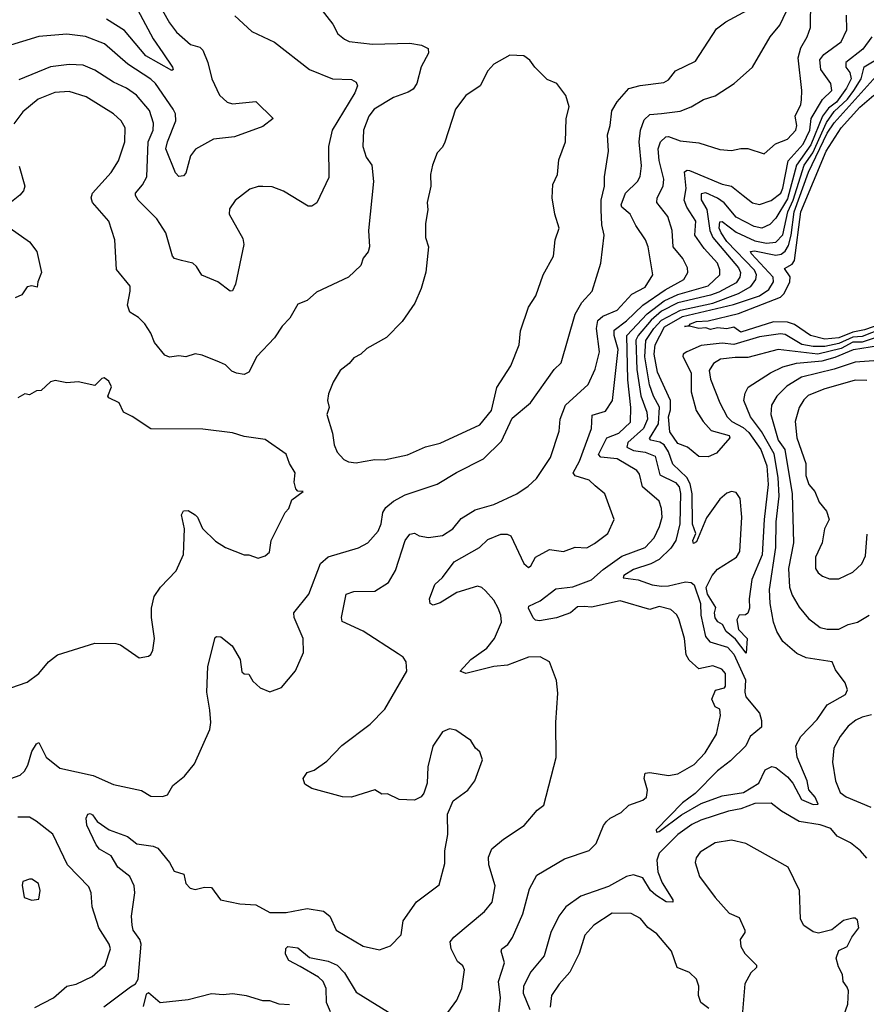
# Model space of a CAD drawing. Extents: x 1921360 to 2014538, y 768294 to 907744.
# Tile 215 of 256: x 1987323 to 1990953, y 810927 to 815149. Entities that reach past the tile are written whole.
import ezdxf

# ---------------------------------------------------------------- set-up
doc = ezdxf.new("R2010")
doc.units = 0

msp = doc.modelspace()

# ---------------------------------------------------------------- linework, layer by layer
at = {"layer": '0CON10XD'}
for points in [[(1987911.4, 815231.4), (1987964.8, 815134.8), (1987994.4, 815094.4), (1988055, 815041.5), (1988095, 815030.8), (1988108.5, 815018.5), (1988129.4, 814965), (1988146.8, 814895), (1988179.6, 814825), (1988211.9, 814795), (1988235, 814787.3), (1988335, 814797.5), (1988410, 814725), (1988365, 814690), (1988243.8, 814646.2), (1988153.7, 814636.3), (1988076.4, 814593.6), (1988055.3, 814564.7), (1988035, 814490.8), (1988025, 814478.6), (1988005, 814475.7), (1987991.2, 814491.2), (1987949.5, 814595), (1987955.8, 814625), (1987992.2, 814715), (1987990.5, 814745), (1987980.3, 814765), (1987905, 814874.7), (1987885, 814893.7), (1987787.1, 814957.1), (1987686.4, 815045), (1987605, 815077.1), (1987525, 815086.6), (1987405, 815076.8), (1987265, 815033.3)], [(1987794.4, 815255), (1987895, 815066.5), (1987936.7, 815006.7), (1987978.6, 814945), (1987981.2, 814935), (1987975, 814930), (1987863.5, 814993.5), (1987772, 815102), (1987695, 815151.3)], [(1989158.3, 810891.7), (1989197.1, 810945), (1989218.1, 810995), (1989229.4, 811075), (1989222.1, 811092.1), (1989200.5, 811110.5), (1989172.5, 811165), (1989168.9, 811195), (1989184.7, 811215.3), (1989315.3, 811324.7), (1989348.1, 811365), (1989361.1, 811435), (1989334.5, 811525.5), (1989332.5, 811557.5), (1989346.9, 811593.1), (1989397.5, 811635), (1989486.2, 811693.8), (1989541.3, 811758.7), (1989569.7, 811780.3), (1989623.5, 811985), (1989621.5, 812135), (1989630.5, 812260.5), (1989624.2, 812315), (1989594.2, 812395), (1989555, 812416.9), (1989504.6, 812415.4), (1989415, 812380.3), (1989355.3, 812374.7), (1989235.5, 812345.5), (1989211.2, 812355), (1989256.7, 812405), (1989326.1, 812453.8), (1989359.2, 812495), (1989388.7, 812565), (1989386.1, 812595), (1989374.8, 812624.8), (1989355, 812659.2), (1989320.1, 812700.1), (1989304.3, 812714.3), (1989285, 812720.3), (1989196.9, 812693.1), (1989125, 812648.1), (1989095, 812638.8), (1989083.3, 812645), (1989079.2, 812665), (1989103.4, 812726.6), (1989135, 812757.1), (1989185.4, 812824.6), (1989294.1, 812885.9), (1989330.1, 812919.9), (1989385, 812942.9), (1989412.7, 812942.7), (1989428.6, 812935), (1989485, 812816.7), (1989505, 812800), (1989515, 812806.7), (1989535, 812844.2), (1989595, 812876.7), (1989655, 812868.1), (1989705, 812886.7), (1989755, 812884.4), (1989787.8, 812902.2), (1989844, 812945), (1989871.2, 813005), (1989832, 813115), (1989790.4, 813150.4), (1989763.9, 813173.9), (1989705, 813192.5), (1989696, 813206), (1989722.6, 813255), (1989774.2, 813395), (1989776.8, 813453.2), (1989835, 813470.4), (1989863.9, 813516.1), (1989889.1, 813735), (1989871, 813795), (1989872.3, 813817.7), (1989925, 813857.3), (1989995.1, 813924.9), (1990090.2, 813989.8), (1990170.5, 814035), (1990188.2, 814065), (1990186.4, 814085), (1990166.2, 814125), (1990125.2, 814175.2), (1990120, 814245), (1990101.2, 814305), (1990054.5, 814365), (1990056.7, 814385), (1990082.4, 814435), (1990084.7, 814464.7), (1990064.1, 814545), (1990059.8, 814595), (1990069.7, 814625), (1990093.2, 814646.8), (1990105, 814647.8), (1990155, 814629.6), (1990235, 814620.8), (1990325, 814592.5), (1990375, 814587.7), (1990415, 814596.2), (1990445, 814595.5), (1990515, 814573.1), (1990563.5, 814616.5), (1990615, 814636.7), (1990651.1, 814675), (1990654.3, 814695), (1990647, 814735), (1990672.5, 814785), (1990675.4, 814805.4), (1990676.2, 814845), (1990660.9, 814985), (1990672, 815028), (1990699.3, 815075), (1990714.1, 815115), (1990715.2, 815234.8)], [(1987285, 811894.4), (1987325, 811908.6), (1987343.7, 811926.3), (1987358, 811952), (1987375, 812011.2), (1987395, 812043.8), (1987405, 812048.8), (1987436.3, 811986.3), (1987495, 811938.6), (1987637.7, 811907.7), (1987725, 811868.9), (1987845, 811842.9), (1987885, 811818.9), (1987935, 811817.3), (1987955.8, 811825), (1987980, 811865), (1988028.8, 811905), (1988072.1, 811957.9), (1988137.3, 812105), (1988142.5, 812135), (1988137.8, 812187.8), (1988125.3, 812265), (1988129.5, 812375), (1988160.9, 812499.1), (1988166.1, 812503.9), (1988185, 812502), (1988234.2, 812464.2), (1988268.1, 812405), (1988275, 812352.5), (1988285, 812343.3), (1988305, 812342.5), (1988322.5, 812312.5), (1988354.4, 812284.4), (1988395, 812267.1), (1988445.4, 812284.6), (1988505, 812357.1), (1988539.2, 812435), (1988538, 812495), (1988499.4, 812585), (1988497.5, 812605), (1988561.8, 812685), (1988613, 812817), (1988645, 812845.5), (1988775, 812883.5), (1988815, 812905.6), (1988859.2, 812955), (1988872.9, 812987.1), (1988880.4, 813035), (1988892.7, 813057.3), (1988925, 813084.5), (1988975, 813111.4), (1989112.6, 813157.4), (1989195, 813207.3), (1989310.8, 813265), (1989389.2, 813340.8), (1989435, 813439.4), (1989513.5, 813505), (1989615, 813648.1), (1989645, 813677.5), (1989704.1, 813885.9), (1989733.4, 813936.6), (1989777.9, 813985), (1989814.6, 814105), (1989828.2, 814225), (1989818.9, 814268.9), (1989816.3, 814333.7), (1989815.8, 814374.2), (1989830.8, 814435), (1989830.8, 814475), (1989847.6, 814585), (1989842.4, 814655), (1989854.8, 814695), (1989861.9, 814758.1), (1989883.8, 814796.2), (1989935, 814852.9), (1989983.1, 814866.9), (1990085, 814878.5), (1990105, 814891.2), (1990135, 814929.1), (1990219.8, 814970.2), (1990310.9, 815109.1), (1990350.7, 815139.3), (1990461.2, 815198.8)], [(1988614.2, 815195), (1988665, 815130), (1988687.2, 815087.2), (1988714.7, 815064.7), (1988735, 815055.5), (1988835, 815043.8), (1988995, 815048.5), (1989045, 815039.5), (1989074, 815025), (1989075.6, 815005), (1989043.6, 814946.4), (1989025.3, 814874.7), (1989009.2, 814850.8), (1988988.3, 814838.3), (1988926, 814815), (1988842.5, 814765), (1988819.6, 814735), (1988796.8, 814675), (1988794.4, 814605), (1988808.7, 814558.7), (1988832.5, 814525), (1988839.4, 814455), (1988817.9, 814245), (1988823.3, 814175), (1988816.5, 814153.5), (1988795, 814126.7), (1988785.7, 814095), (1988732, 814045), (1988595, 813980), (1988555.5, 813944.5), (1988515, 813928.8), (1988481.4, 813868.6), (1988448.6, 813835), (1988415, 813784), (1988340, 813705), (1988305, 813637.8), (1988285, 813627.5), (1988252.6, 813632.6), (1988232, 813642), (1988205, 813669.2), (1988179.7, 813679.7), (1988105, 813710.8), (1988075, 813715.7), (1988035, 813702.5), (1988005, 813707.1), (1987965, 813701.4), (1987945, 813709.4), (1987901.1, 813765), (1987884.4, 813805), (1987858.6, 813845), (1987831.5, 813871.5), (1987794.4, 813895), (1987784.4, 813925), (1987797.1, 813985), (1987795.8, 814005.8), (1987737.9, 814077.9), (1987730, 814205), (1987704.3, 814285), (1987635.6, 814365), (1987628.9, 814385), (1987635.6, 814405), (1987715, 814493.6), (1987746.1, 814543.9), (1987773.4, 814625), (1987774.6, 814685), (1987757.3, 814715), (1987725, 814744.5), (1987608.2, 814818.2), (1987535, 814840.6), (1987473.9, 814836.1), (1987401.8, 814808.2), (1987336.3, 814753.7), (1987297.9, 814702.1)], [(1987684.2, 810915.8), (1987797.6, 811002.4), (1987819.2, 811015), (1987831.1, 811035), (1987843.2, 811185), (1987838, 811205), (1987808.7, 811245), (1987804.6, 811265.4), (1987801.8, 811305), (1987816, 811405), (1987813.6, 811435), (1987795.3, 811475), (1987744.1, 811514.1), (1987715, 811563.5), (1987665, 811591.9), (1987650.4, 811610.4), (1987610.3, 811695), (1987608.2, 811725), (1987615, 811742), (1987625, 811745.6), (1987635, 811739.2), (1987655, 811710.8), (1987706.2, 811675), (1987785, 811645.6), (1987825, 811614.2), (1987895, 811604.5), (1987915, 811595.6), (1987964.5, 811534.5), (1987985, 811498), (1988026.2, 811485), (1988034.4, 811445), (1988053.8, 811425), (1988075, 811419.4), (1988115, 811428.9), (1988145, 811427.8), (1988183.3, 811375), (1988267, 811357), (1988335, 811352.9), (1988395, 811320.5), (1988465, 811321.1), (1988555, 811338.1), (1988625, 811326.4), (1988653.1, 811305), (1988680, 811245), (1988795, 811176.5), (1988865, 811160), (1988912.5, 811177.5), (1988958.6, 811225), (1988967.5, 811285), (1989023.8, 811366.2), (1989120.6, 811439.4), (1989145, 811530), (1989145.8, 811585), (1989157.8, 811655), (1989157.7, 811742.3), (1989181.2, 811798.8), (1989243.8, 811845), (1989274, 811885), (1989306.7, 811975), (1989295, 812010), (1989276.7, 812025), (1989257.7, 812057.7), (1989192.7, 812102.7), (1989165, 812108), (1989135, 812095.7), (1989094.1, 812034.1), (1989072.1, 811945), (1989069.2, 811875), (1989055, 811832.5), (1989044.1, 811815.9), (1989015, 811802.5), (1988950, 811805), (1988899.3, 811829.3), (1988875, 811828), (1988845, 811846.2), (1988745, 811815.6), (1988706.6, 811816.6), (1988575, 811851.4), (1988545, 811870), (1988538.8, 811895), (1988555, 811920), (1988585, 811930), (1988640.3, 811969.7), (1988703.6, 812036.4), (1988825, 812127.8), (1988888, 812192), (1988982.5, 812355), (1988980, 812395), (1988967.5, 812415), (1988945, 812430), (1988795, 812526.5), (1988705, 812568.8), (1988702.5, 812585), (1988722.9, 812685), (1988755, 812696.2), (1988845, 812698.5), (1988904, 812735), (1988933.9, 812786.1), (1988975.4, 812915), (1988995, 812943.1), (1989015, 812946.5), (1989035.3, 812935.3), (1989075, 812928.2), (1989135, 812937.3), (1989180, 812965), (1989215, 813009.4), (1989275, 813047.1), (1989355, 813070), (1989455, 813115.5), (1989502.2, 813147.8), (1989538.7, 813181.3), (1989598.3, 813271.7), (1989636.2, 813383.8), (1989640, 813435), (1989663.6, 813495), (1989759.6, 813585), (1989790.4, 813649.6), (1989809.2, 813725), (1989795.6, 813825), (1989801.4, 813858.6), (1989822.4, 813877.6), (1989885, 813903.5), (1989947.9, 813972.1), (1990005, 814001.2), (1990037.9, 814055), (1990017.2, 814175), (1990006.2, 814205), (1989965, 814265.6), (1989940.3, 814315), (1989904.9, 814344.9), (1989901.1, 814355), (1989919.8, 814405), (1989971.5, 814455), (1989983.2, 814476.8), (1989988.3, 814521.7), (1989979.4, 814625), (1989984.6, 814675), (1990000.3, 814719.7), (1990025, 814741.7), (1990074.2, 814745.8), (1990155, 814756.2), (1990202.5, 814775), (1990255, 814806.4), (1990305, 814821.4), (1990385.6, 814874.4), (1990464.4, 814945.6), (1990540, 815075), (1990581.3, 815125), (1990610.8, 815185)], [(1988244.5, 815164.5), (1988317.9, 815097.9), (1988415, 815051.9), (1988565, 814934.6), (1988664.4, 814895.6), (1988745, 814891.5), (1988765, 814880), (1988770.6, 814865), (1988759.1, 814835), (1988662.7, 814675), (1988646.8, 814605), (1988648.8, 814471.2), (1988596.1, 814363.9), (1988575, 814349.2), (1988559.2, 814349.2), (1988453.9, 814413.9), (1988405, 814432.5), (1988365, 814433.8), (1988345, 814433.8), (1988308.8, 814421.2), (1988247.3, 814372.7), (1988222.1, 814337.9), (1988221.4, 814315), (1988280, 814210), (1988284.4, 814185), (1988248.2, 814015), (1988235, 813986.2), (1988225, 813984.2), (1988172, 814025), (1988103.1, 814053.1), (1988080.7, 814090.7), (1988065, 814104.3), (1988016.6, 814116.6), (1987986.7, 814125), (1987977.5, 814135), (1987949.5, 814235), (1987910.9, 814295), (1987830.5, 814375), (1987818.9, 814395), (1987820, 814405), (1987849.5, 814440.5), (1987867.3, 814475), (1987873, 814625), (1987895.6, 814675), (1987896.5, 814705), (1987879.5, 814759.5), (1987823.2, 814825), (1987780.9, 814855), (1987725, 814881.2), (1987645, 814931.8), (1987595, 814952.9), (1987535, 814956.8), (1987454.3, 814945.7), (1987319.6, 814890.4)], [(1989376.4, 810875), (1989384.1, 810955), (1989375.2, 811025), (1989400.8, 811105), (1989386.5, 811155), (1989389.4, 811165), (1989416.4, 811183.6), (1989436.3, 811213.7), (1989480, 811315), (1989508.5, 811421.5), (1989539.9, 811480.1), (1989658.8, 811551.2), (1989765, 811586.7), (1989795, 811616), (1989826.2, 811693.8), (1989839.1, 811710.9), (1989854.6, 811725.4), (1989901.4, 811748.6), (1989935, 811780.8), (1989995, 811802.5), (1990010, 811815), (1990014.3, 811845), (1990000.6, 811895), (1990005, 811918), (1990025, 811920.6), (1990105, 811907.7), (1990145, 811915.4), (1990214.5, 811955), (1990261.2, 812005), (1990310.5, 812085), (1990328.1, 812165), (1990325, 812192.5), (1990305, 812202.5), (1990290, 812235), (1990306.4, 812273.6), (1990345, 812283.6), (1990349.7, 812290.3), (1990349.6, 812345), (1990333.5, 812363.5), (1990295, 812378.4), (1990235, 812365.5), (1990192.9, 812402.9), (1990180.7, 812425), (1990173.3, 812495), (1990148.9, 812578.9), (1990138.6, 812598.6), (1990115, 812619.1), (1990065, 812631.9), (1990025, 812618.9), (1989897.4, 812657.4), (1989775, 812629.7), (1989745, 812631.8), (1989715, 812630.7), (1989684, 812605), (1989625, 812584), (1989551.1, 812571.1), (1989535, 812574), (1989525, 812583.3), (1989504.4, 812625), (1989505.9, 812634.1), (1989555, 812656.8), (1989621.4, 812708.6), (1989695, 812717.2), (1989775, 812747.1), (1989825, 812791.6), (1989905, 812848.7), (1990004, 812886), (1990042.7, 812927.3), (1990066.1, 812975), (1990077.6, 813015), (1990075, 813053.3), (1990064.7, 813084.7), (1989993.2, 813145), (1989980.1, 813200.1), (1989968.2, 813215), (1989885, 813266.1), (1989815, 813272.1), (1989804, 813284), (1989839.7, 813355), (1989891.6, 813375), (1989942.3, 813422.3), (1989943.6, 813485), (1989929.9, 813605), (1989926.1, 813795), (1990012.7, 813887.3), (1990086.6, 813943.4), (1990145, 813970.4), (1990275, 814007.1), (1990324.2, 814055), (1990325, 814076.2), (1990315.1, 814105.1), (1990257.2, 814167.2), (1990217.7, 814225), (1990221.1, 814285), (1990183, 814345), (1990171.6, 814375), (1990180.7, 814425), (1990173.8, 814496.2), (1990185, 814503.8), (1990195, 814501.6), (1990335, 814443.8), (1990375, 814435.4), (1990425.4, 814395), (1990465, 814363.5), (1990495, 814356.2), (1990545, 814373.3), (1990586.2, 814405), (1990595, 814425.5), (1990617.1, 814542.9), (1990682.6, 814615), (1990710.4, 814675), (1990716.7, 814725), (1990765, 814805.9), (1990804.7, 814845), (1990800.7, 814875), (1990757.4, 814935), (1990753, 814977), (1990770.3, 814999.7), (1990845, 815053.6), (1990868.9, 815105), (1990868.2, 815168.2)], [(1990975.9, 815075), (1990938.5, 815021.5), (1990864.6, 814965), (1990865.3, 814945), (1990882.7, 814922.7), (1990887.4, 814895), (1990868.5, 814855), (1990825.1, 814795), (1990791.1, 814768.9), (1990765.1, 814734.9), (1990715, 814611.8), (1990653.4, 814525), (1990615, 814380.7), (1990565, 814297.2), (1990539.5, 814270.5), (1990505, 814255.2), (1990471.4, 814261.4), (1990395, 814302.4), (1990342.9, 814362.9), (1990315, 814383.3), (1990265, 814405.8), (1990245, 814402.2), (1990245, 814375.7), (1990268.9, 814335), (1990281.9, 814245), (1990295.3, 814215.3), (1990404.3, 814084.3), (1990413.6, 814065), (1990409.8, 814045), (1990395, 814020.6), (1990320.4, 813980.4), (1990285, 813966.7), (1990144.9, 813935.1), (1990075, 813899.1), (1990029.9, 813860.1), (1989974.4, 813795), (1989965.1, 813775), (1989968.2, 813648.2), (1989986.4, 813536.4), (1990011.4, 813465), (1990014.1, 813435), (1989998.1, 813395), (1989930, 813335), (1989926.1, 813316.1), (1989955, 813300.8), (1990005, 813293.9), (1990047.1, 813277.1), (1990067, 813197), (1990135, 813164.2), (1990150.6, 813145), (1990156.7, 813116.7), (1990153.7, 812986.3), (1990135.6, 812915), (1990115, 812882), (1990065, 812834.3), (1990028.9, 812815), (1989955, 812790.8), (1989913.3, 812765), (1989910.8, 812755), (1989975, 812747.2), (1990034.4, 812725.6), (1990075, 812720.3), (1990105, 812721.1), (1990177.8, 812737.8), (1990201.2, 812735), (1990214.4, 812725), (1990241.7, 812645), (1990243.4, 812595), (1990263.2, 812503.2), (1990281.2, 812481.2), (1990357.6, 812457.6), (1990385, 812428.7), (1990435, 812317.9), (1990431.3, 812265), (1990436.2, 812245), (1990494.7, 812175), (1990503.6, 812143.6), (1990503.3, 812115), (1990455.3, 812074.7), (1990436.7, 812035), (1990369.8, 811970.2), (1990315, 811927.5), (1990219, 811831), (1990165, 811790.7), (1990052.2, 811675), (1990052.5, 811665), (1990065, 811667.8), (1990160.5, 811739.5), (1990245, 811788.3), (1990335, 811820), (1990426.5, 811835), (1990492.3, 811875), (1990518.4, 811931.6), (1990547, 811947), (1990565, 811942.8), (1990615, 811901.5), (1990637.4, 811875), (1990675, 811804.8), (1990725, 811783.1), (1990745.8, 811784.2), (1990733.3, 811815), (1990705.8, 811845.8), (1990699.2, 811885), (1990656, 811986), (1990650.2, 812035), (1990672, 812075), (1990742.2, 812147.8), (1990785, 812211.1), (1990864.2, 812255), (1990871.4, 812275), (1990862.2, 812305), (1990821.2, 812361.2), (1990805.7, 812395), (1990695, 812411.8), (1990655, 812430.4), (1990595, 812482.2), (1990569.2, 812525), (1990554.1, 812565), (1990539.8, 812645), (1990538.1, 812705), (1990564.5, 812885), (1990566.9, 812995), (1990579.3, 813105), (1990574.9, 813185), (1990557.3, 813287.3), (1990503.3, 813383.3), (1990455.6, 813445), (1990428.1, 813515), (1990432.9, 813547.1), (1990446.8, 813573.2), (1990541.8, 813635), (1990595, 813660.6), (1990653.8, 813676.2), (1990764.1, 813685.9), (1990819.2, 813700.8), (1990897.3, 813735), (1991005, 813752)], [(1988765, 813248.1), (1988795, 813253.5), (1988845, 813262.9), (1988885, 813260.9), (1988985, 813283.1), (1989062.6, 813317.4), (1989125, 813332.7), (1989295, 813412), (1989345, 813472.7), (1989368, 813572), (1989428.2, 813665), (1989463.8, 813755), (1989469.6, 813815), (1989505, 813915.8), (1989535.3, 813964.7), (1989567.5, 814055), (1989611.5, 814135), (1989619.1, 814205), (1989636.2, 814255), (1989617.8, 814315), (1989605.5, 814385), (1989608.6, 814441.4), (1989628.9, 814485), (1989635, 814547.5), (1989663.5, 814625), (1989666, 814725), (1989678.6, 814775), (1989665, 814823.3), (1989626.2, 814875), (1989585, 814892), (1989531.2, 814945), (1989510, 814975), (1989485, 814993.8), (1989425, 814996.2), (1989355, 814958), (1989330.5, 814929.5), (1989296.7, 814865), (1989235, 814823.8), (1989191.4, 814765), (1989145, 814623.3), (1989135, 814602), (1989112.1, 814577.9), (1989092.5, 814525), (1989083.8, 814485), (1989085.7, 814435), (1989070, 814365), (1989072.7, 814332.7), (1989063.1, 814275), (1989063.3, 814215), (1989075.6, 814175), (1989064.3, 814065.7), (1989044.1, 813995.9), (1989017.2, 813932.8), (1988962, 813855), (1988895, 813786.2), (1988811.2, 813738.8), (1988785.8, 813714.2), (1988755, 813698.8), (1988735.7, 813674.3), (1988696.7, 813645), (1988666.7, 813595), (1988646.1, 813543.9), (1988642, 813515), (1988650, 813485), (1988639.2, 813455), (1988664.1, 813375.9), (1988670.6, 813325), (1988683.5, 813293.5), (1988712.3, 813262.3), (1988732.5, 813252.5), (1988765, 813248.1)], [(1991025, 813796.2), (1990935, 813765.8), (1990895, 813765.9), (1990845, 813739.3), (1990745, 813714.1), (1990575, 813733.8), (1990445, 813700.5), (1990389.9, 813700.1), (1990327.2, 813692.8), (1990297.9, 813675), (1990279.5, 813645), (1990285, 813606.7), (1990324.2, 813505), (1990356.2, 813445), (1990375.9, 813425), (1990425, 813399.3), (1990448.8, 813378.8), (1990499.9, 813305), (1990526.7, 813235), (1990532.4, 813155), (1990514.6, 813005), (1990506.5, 812853.5), (1990462.3, 812747.7), (1990450, 812665), (1990452.2, 812625), (1990445, 812603.3), (1990435, 812596.2), (1990407.5, 812595), (1990398, 812575), (1990405, 812533.3), (1990441.2, 812495), (1990437.5, 812432.5), (1990391.7, 812491.7), (1990351.8, 812525), (1990335.8, 812555), (1990316.2, 812566.2), (1990305, 812584), (1990302.1, 812605), (1990307.5, 812627.5), (1990272.1, 812685), (1990266.4, 812713.6), (1990292.5, 812765), (1990315, 812792.6), (1990395.8, 812844.2), (1990411.1, 812868.9), (1990419.6, 813015), (1990412.5, 813095), (1990395, 813121.1), (1990375, 813125.5), (1990355, 813118.5), (1990325, 813092.3), (1990267.8, 813012.2), (1990225, 812910), (1990212.5, 812902.5), (1990209.6, 812915), (1990221.8, 812945), (1990207.4, 812985), (1990205.4, 813115.4), (1990198.2, 813158.2), (1990183, 813185), (1990122.6, 813242.6), (1990104.4, 813295), (1990085.8, 813325.8), (1990067.1, 813337.1), (1990028.8, 813345), (1990023, 813353), (1990062, 813415), (1990066.5, 813486.5), (1990039.7, 813535), (1990023.2, 813583.2), (1990003.5, 813703.5), (1990007.3, 813772.7), (1990041.5, 813825), (1990075, 813860.7), (1990156.5, 813903.5), (1990295, 813933.7), (1990404.9, 813975.1), (1990457.8, 814005), (1990479.3, 814035), (1990482.3, 814055), (1990473.5, 814075), (1990355, 814197.8), (1990329.9, 814235), (1990321.4, 814255), (1990325, 814281.1), (1990335, 814283.6), (1990395, 814237.1), (1990475, 814200.1), (1990525, 814191), (1990565, 814194.2), (1990595, 814226.6), (1990616.2, 814325), (1990638.8, 814375), (1990685.9, 814525), (1990723, 814577), (1990782.5, 814707.5), (1990815, 814754.7), (1990872.6, 814807.4), (1990899.4, 814845), (1990930.4, 814895), (1990943, 814947), (1991025.3, 814995)], [(1991015, 813821.5), (1990935, 813790.2), (1990895, 813786.8), (1990835, 813759.5), (1990775, 813747.1), (1990725, 813747.6), (1990676.1, 813756.1), (1990605, 813798.1), (1990585, 813802.1), (1990495, 813788.4), (1990385, 813756.1), (1990335, 813761.2), (1990245, 813751.1), (1990182.7, 813725), (1990167.9, 813715), (1990165.7, 813705), (1990202, 813635), (1990202.3, 813552.3), (1990222.6, 813472.6), (1990253.1, 813425), (1990287.6, 813387.6), (1990364.2, 813365), (1990368, 813355), (1990310.3, 813289.7), (1990275, 813274.2), (1990235, 813276.2), (1990185.9, 813315.9), (1990145, 813331.2), (1990111, 813381), (1990104.7, 813445), (1990112.7, 813475), (1990113.6, 813515), (1990056.8, 813636.8), (1990043.7, 813715), (1990046.8, 813755), (1990088, 813832.1), (1990165, 813875.8), (1990383, 813927), (1990494.7, 813965), (1990535, 813991), (1990554.7, 814024.7), (1990553, 814045), (1990461, 814145), (1990456.9, 814155), (1990472.8, 814157.2), (1990565, 814138.4), (1990587, 814143), (1990605, 814155.7), (1990619.3, 814180.7), (1990631.1, 814225), (1990643.7, 814325), (1990704.8, 814495), (1990785, 814661.3), (1990815, 814706.4), (1990995, 814906.4)], [(1991015, 813843.2), (1990945, 813818.3), (1990895, 813808.4), (1990835, 813783.7), (1990775, 813779), (1990713.7, 813793.7), (1990645, 813842.1), (1990615, 813852.1), (1990555, 813852.8), (1990415, 813808.5), (1990385, 813830), (1990355, 813822.5), (1990315, 813827.1), (1990285, 813820.7), (1990265, 813827.8), (1990235, 813823.8), (1990195, 813834.4), (1990173.2, 813833.2), (1990193.3, 813836.7), (1990198.8, 813845), (1990224.3, 813855), (1990275, 813857.1), (1990405, 813889.3), (1990585, 813959.4), (1990600.7, 813975), (1990625.4, 814025), (1990626.1, 814046.1), (1990602, 814082), (1990635, 814100.6), (1990645, 814115.3), (1990672.7, 814325), (1990780, 814585), (1990844.9, 814685), (1990925, 814773.2), (1990985, 814825.2)], [(1987320.6, 814520.6), (1987344.4, 814435), (1987338.6, 814415), (1987323.6, 814396.4), (1987258.8, 814345)], [(1987281.4, 814255), (1987365.5, 814195.5), (1987396, 814155), (1987416.2, 814065), (1987400, 814025), (1987398.3, 814001.7), (1987375, 814006.7), (1987355, 814003.3), (1987331.7, 813968.3), (1987303.6, 813956.4)], [(1990985.5, 813685.5), (1990905, 813679.5), (1990815, 813649.7), (1990675, 813616.3), (1990612.2, 813577.8), (1990568.4, 813535), (1990546, 813495), (1990543.3, 813455), (1990575.5, 813345), (1990603.4, 813305), (1990634.8, 813115), (1990640.4, 812905), (1990619.8, 812795), (1990623.7, 812715), (1990635, 812680.6), (1990665, 812628.9), (1990705, 812581.5), (1990755, 812542.1), (1990785.4, 812534.6), (1990835, 812535.4), (1990875, 812554.7), (1990915, 812565.3), (1990965, 812595.5)], [(1987285, 812283.3), (1987355, 812307.5), (1987404.3, 812345), (1987445.6, 812395), (1987485, 812424.6), (1987645, 812475.7), (1987735, 812473.8), (1987755, 812468), (1987835, 812412.5), (1987875, 812418.8), (1987885, 812426.7), (1987894, 812445), (1987900.5, 812495), (1987887.8, 812585), (1987888.6, 812625), (1987900, 812675), (1987925.8, 812715), (1987994.2, 812785), (1988025.8, 812855), (1988029.2, 812965), (1988016, 813025), (1988025, 813043.3), (1988045, 813044), (1988075, 813026), (1988085.7, 813015), (1988106.9, 812966.9), (1988162.8, 812912.8), (1988205, 812886), (1988285, 812853.8), (1988305, 812853.3), (1988345, 812840), (1988375, 812850), (1988393.3, 812865), (1988401.2, 812915), (1988412.3, 812937.7), (1988461.2, 813035), (1988477, 813053), (1988489.5, 813090.5), (1988537.5, 813125), (1988515, 813127.5), (1988506.4, 813136.4), (1988500, 813165), (1988503.8, 813205), (1988480, 813245), (1988465, 813286), (1988375, 813348), (1988285, 813361.9), (1988235, 813377.5), (1988107.7, 813392.3), (1987885, 813394.3), (1987805, 813447.5), (1987767.5, 813465), (1987748.8, 813505), (1987705, 813527.5), (1987700, 813535), (1987716.5, 813575), (1987705, 813598.1), (1987685, 813613.5), (1987675, 813610.6), (1987645, 813580), (1987574.1, 813595.9), (1987525, 813592), (1987475, 813600.8), (1987455, 813596.2), (1987415, 813558), (1987395, 813557.5), (1987365, 813540), (1987345, 813544), (1987315, 813527.5)], [(1990955, 813601.8), (1990905, 813603.5), (1990770, 813565), (1990703.5, 813536.5), (1990685, 813518.9), (1990665.4, 813485), (1990647.3, 813425), (1990654.6, 813355.4), (1990693.4, 813245), (1990693.7, 813193.7), (1990706.8, 813155), (1990732.7, 813125), (1990750.5, 813080.5), (1990781.4, 813041.4), (1990793.1, 813005), (1990772.9, 812965), (1990763.1, 812905), (1990735, 812843.8), (1990734.7, 812795), (1990746.3, 812776.3), (1990765, 812762.7), (1990795, 812751.5), (1990835, 812751.5)], [(1990835, 812751.5), (1990895, 812780), (1990934.2, 812815), (1990949.7, 812850.3), (1990956.8, 812943.2)], [(1990975, 812167.8), (1990935, 812158.6), (1990908.1, 812145), (1990875, 812119.4), (1990840, 812075), (1990813.8, 812025), (1990807.1, 811965), (1990820.4, 811885), (1990840.4, 811835), (1990865.7, 811815.7), (1990972, 811772)], [(1990955, 811553.5), (1990928.5, 811585), (1990885, 811618.9), (1990827.1, 811647.1), (1990801, 811681), (1990755, 811695.7), (1990665, 811711.2), (1990589.4, 811755), (1990545, 811789.1), (1990475, 811788.3), (1990415, 811764.2), (1990362, 811755), (1990243.5, 811716.5), (1990205, 811698.1), (1990145.3, 811655), (1990065, 811574.5), (1990054.2, 811545), (1990059.4, 811495), (1990077.4, 811447.4), (1990122.5, 811375), (1990122.5, 811365), (1990095, 811366.4), (1990050.8, 811395), (1990027.8, 811415), (1989995, 811468.8), (1989955, 811481.9), (1989925, 811474.2), (1989847.9, 811432.1), (1989729.1, 811390.9), (1989665, 811344.7), (1989634.3, 811305), (1989600.5, 811235), (1989571.8, 811135), (1989513.8, 811066.2), (1989482.6, 811005), (1989481.1, 810975), (1989510.7, 810905)], [(1987387, 810913), (1987468, 810955), (1987525, 811004.4), (1987565, 811013.8), (1987633.9, 811046.1), (1987689.4, 811095), (1987711.8, 811165), (1987706.2, 811185), (1987662, 811255), (1987633.6, 811345), (1987629.6, 811405), (1987619.8, 811429.8), (1987528.4, 811525), (1987465, 811656.9), (1987392.7, 811712.7), (1987365, 811729.5), (1987315, 811729.6)], [(1990848.1, 810855), (1990873.2, 810926.8), (1990876, 810985), (1990870.8, 811000.8), (1990853.8, 811025), (1990850, 811055), (1990833, 811087), (1990823.8, 811125), (1990835, 811157.5), (1990870, 811175), (1990890, 811215), (1990920, 811255), (1990915, 811287.5), (1990905, 811296.7), (1990895, 811296.7), (1990855, 811286), (1990805, 811245.7), (1990748.3, 811231.7), (1990725, 811238), (1990684.4, 811264.4), (1990671.2, 811291.2), (1990666.7, 811415), (1990617.5, 811515), (1990436.2, 811616.2), (1990375, 811630.4), (1990305, 811618.5), (1990240.2, 811579.8), (1990223.1, 811555), (1990219.4, 811535), (1990236.9, 811475), (1990304.6, 811384.6), (1990365, 811318), (1990408.3, 811298.3), (1990432.5, 811245), (1990432, 811235), (1990412, 811205), (1990414.3, 811175), (1990431.4, 811145), (1990482.5, 811095), (1990482.5, 811085), (1990458.3, 811061.7), (1990431.5, 811015), (1990422.5, 810895)], [(1987375, 811373.3), (1987405, 811377.5), (1987411.2, 811415), (1987403.3, 811445), (1987375, 811463.8), (1987365, 811463.8), (1987336.7, 811453.3), (1987333, 811437), (1987342.5, 811385), (1987375, 811373.3)], [(1990278.1, 810908.1), (1990243.3, 810935), (1990233.3, 810965), (1990234.4, 811005), (1990224.3, 811035), (1990195, 811062.9), (1990141.2, 811085), (1990117.1, 811155), (1990055, 811229.2), (1990016.2, 811256.2), (1989985, 811294.3), (1989945, 811315.6), (1989862.4, 811317.6), (1989785, 811266), (1989746.4, 811223.6), (1989722.2, 811145), (1989681.4, 811065), (1989636.2, 811013.8), (1989603.1, 810965), (1989597.7, 810915)], [(1988655, 810893.8), (1988637.7, 810935), (1988636.9, 810995), (1988624.2, 811024.2), (1988603.8, 811043.8), (1988525, 811089.5), (1988476.2, 811115), (1988462.3, 811142.3), (1988464, 811166), (1988472.5, 811175), (1988515, 811168.5), (1988565, 811127.3), (1988645, 811112), (1988684.1, 811094.1), (1988715, 811061.4), (1988765, 810979.4), (1988934, 810875)], [(1988480, 810925), (1988435, 810927.5), (1988395, 810941.9), (1988365, 810942.2), (1988295, 810963.3), (1988235, 810971.8), (1988195, 810967.3), (1988145, 810971.5), (1988045, 810945.3), (1987925, 810933.8), (1987875, 810976.2), (1987865, 810970), (1987852.7, 810917.3)]]:
    msp.add_lwpolyline(points, dxfattribs=at)

doc.saveas('drawing.dxf')
